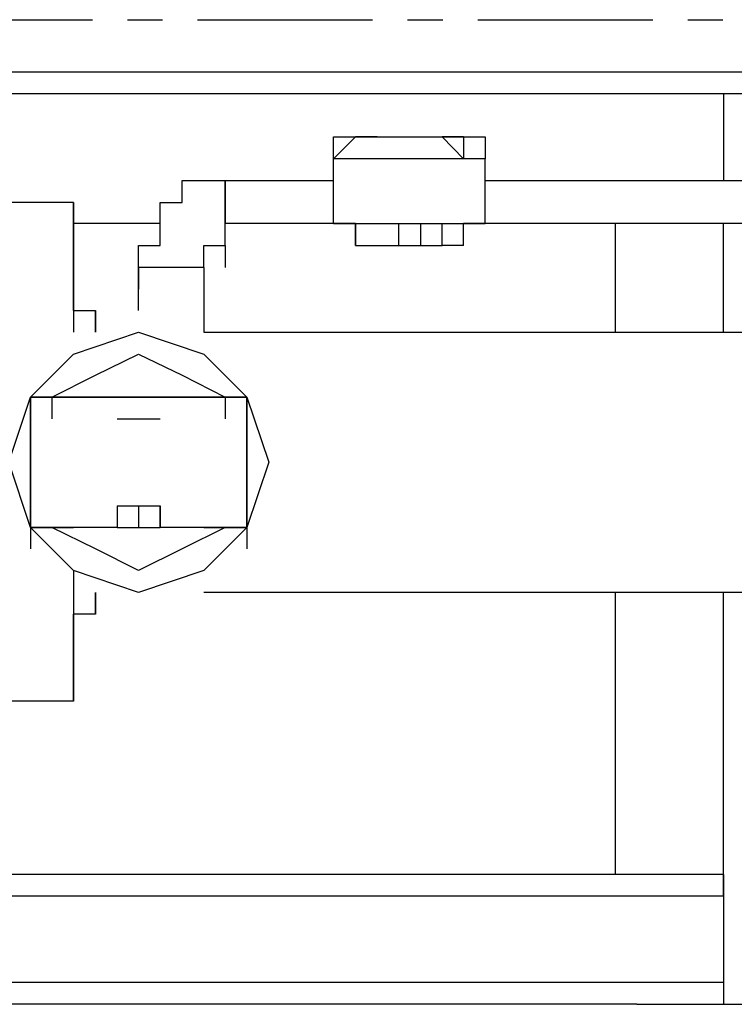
# Model space of a CAD drawing. Header units: inches. Extents: x -52 to 2304, y -1039 to 838.
# Tile 112 of 118: x 1383 to 1396, y 426 to 444. Entities that reach past the tile are written whole.
import ezdxf

# ---------------------------------------------------------------- set-up
doc = ezdxf.new("R2010")
doc.units = ezdxf.units.IN
doc.header["$MEASUREMENT"] = 0
doc.linetypes.add('CENTER', pattern=[5.08, 3.175, -0.635, 0.635, -0.635])
doc.layers.add('CENTERLINE', color=6, linetype='CENTER')
doc.layers.add('DRYER-TRAIN', color=7, linetype='Continuous')

msp = doc.modelspace()

# ---------------------------------------------------------------- linework, layer by layer
at = {"layer": 'CENTERLINE'}
msp.add_line((360, 444), (1490.628, 444), dxfattribs=at)
at = {"layer": 'DRYER-TRAIN'}
for p, q in [((1404.348, 443.052), (1363.092, 443.052)), ((1404.348, 443.052), (1363.092, 443.052)), ((1404.348, 442.656), (1365.444, 442.656)), ((1395.696, 442.656), (1365.84, 442.656)), ((1395.696, 442.656), (1395.696, 441.084)), ((1395.696, 442.656), (1395.696, 441.084)), ((1403.952, 442.656), (1395.696, 442.656)), ((1388.628, 441.48), (1389.024, 441.876)), ((1388.628, 441.48), (1388.628, 441.876)), ((1388.628, 441.48), (1388.628, 441.876)), ((1388.628, 441.876), (1391.376, 441.876)), ((1389.024, 441.876), (1389.804, 441.876)), ((1389.42, 441.876), (1389.024, 441.876)), ((1389.804, 441.876), (1390.596, 441.876)), ((1390.98, 441.876), (1390.596, 441.876)), ((1390.596, 441.876), (1390.98, 441.48)), ((1390.98, 441.876), (1390.98, 441.48)), ((1391.376, 441.876), (1391.376, 441.48)), ((1388.628, 440.304), (1388.628, 441.48)), ((1391.376, 441.48), (1388.628, 441.48)), ((1391.376, 440.304), (1391.376, 441.48)), ((1385.88, 440.688), (1385.88, 441.084)), ((1385.88, 441.084), (1386.276, 441.084)), ((1386.276, 441.084), (1386.66, 441.084)), ((1386.66, 441.084), (1386.66, 440.688)), ((1386.66, 441.084), (1388.628, 441.084)), ((1386.66, 440.688), (1386.66, 441.084)), ((1386.66, 440.688), (1386.66, 441.084)), ((1391.376, 441.084), (1398.06, 441.084)), ((1383.912, 440.688), (1382.736, 440.688)), ((1383.912, 440.688), (1383.912, 438.336)), ((1383.912, 438.732), (1383.912, 440.688)), ((1385.484, 440.304), (1385.484, 440.688)), ((1385.484, 440.688), (1385.88, 440.688)), ((1386.66, 439.908), (1386.66, 440.688)), ((1386.66, 439.908), (1386.66, 440.688)), ((1386.66, 440.688), (1386.66, 440.304)), ((1385.484, 440.304), (1383.912, 440.304)), ((1385.484, 439.908), (1385.484, 440.304)), ((1389.024, 440.304), (1386.66, 440.304)), ((1388.628, 440.304), (1391.376, 440.304)), ((1389.024, 440.304), (1389.024, 439.908)), ((1389.024, 439.908), (1389.024, 440.304)), ((1389.024, 440.304), (1389.024, 439.908)), ((1389.804, 440.304), (1389.804, 439.908)), ((1389.804, 440.304), (1390.2, 440.304)), ((1389.804, 440.304), (1390.2, 440.304)), ((1390.2, 440.304), (1390.2, 439.908)), ((1390.596, 439.908), (1390.596, 440.304)), ((1398.06, 440.304), (1390.98, 440.304)), ((1390.98, 439.908), (1390.98, 440.304)), ((1393.74, 438.336), (1393.74, 440.304)), ((1395.696, 438.336), (1395.696, 440.304)), ((1395.696, 438.336), (1395.696, 440.304)), ((1383.912, 439.116), (1383.912, 439.908)), ((1383.912, 439.908), (1383.912, 439.116)), ((1385.088, 439.512), (1385.088, 439.908)), ((1385.088, 439.908), (1385.484, 439.908)), ((1386.276, 439.512), (1386.276, 439.908)), ((1386.276, 439.908), (1386.66, 439.908)), ((1386.66, 439.908), (1386.66, 439.512)), ((1389.024, 439.908), (1390.596, 439.908)), ((1390.98, 439.908), (1390.596, 439.908)), ((1385.088, 438.732), (1385.088, 439.512)), ((1385.088, 439.512), (1385.088, 439.116)), ((1385.88, 439.512), (1385.088, 439.512)), ((1385.88, 439.512), (1385.088, 439.512)), ((1385.88, 439.512), (1385.484, 439.512)), ((1386.276, 439.512), (1385.88, 439.512)), ((1386.276, 439.512), (1385.88, 439.512)), ((1386.276, 439.512), (1386.276, 439.116)), ((1386.276, 439.512), (1386.276, 438.336)), ((1383.912, 438.732), (1384.308, 438.732)), ((1383.912, 438.732), (1383.912, 438.336)), ((1384.308, 438.336), (1384.308, 438.732)), ((1384.308, 438.732), (1384.308, 438.336)), ((1383.912, 437.94), (1385.088, 438.336)), ((1385.088, 438.336), (1386.276, 437.94)), ((1385.088, 438.336), (1386.276, 437.94)), ((1386.276, 438.336), (1398.84, 438.336)), ((1383.132, 437.16), (1383.912, 437.94)), ((1384.308, 437.556), (1385.088, 437.94)), ((1385.088, 437.94), (1385.88, 437.556)), ((1386.276, 437.94), (1387.056, 437.16)), ((1386.276, 437.94), (1387.056, 437.16)), ((1383.516, 437.16), (1384.308, 437.556)), ((1385.88, 437.556), (1386.66, 437.16)), ((1382.736, 435.984), (1383.132, 437.16)), ((1383.132, 437.16), (1383.132, 436.764)), ((1383.132, 434.796), (1383.132, 437.16)), ((1383.132, 437.16), (1387.056, 437.16)), ((1383.132, 437.16), (1387.056, 437.16)), ((1387.056, 437.16), (1383.132, 437.16)), ((1383.132, 437.16), (1383.132, 434.796)), ((1383.132, 437.16), (1383.132, 436.764)), ((1383.132, 437.16), (1383.132, 436.764)), ((1383.132, 437.16), (1383.132, 436.764)), ((1383.132, 437.16), (1383.516, 437.16)), ((1383.516, 437.16), (1383.132, 437.16)), ((1383.516, 437.16), (1383.516, 436.764)), ((1383.516, 437.16), (1383.516, 436.764)), ((1383.516, 437.16), (1383.516, 436.764)), ((1384.704, 437.16), (1385.088, 437.16)), ((1385.088, 437.16), (1385.484, 437.16)), ((1386.66, 437.16), (1386.66, 436.764)), ((1387.056, 437.16), (1386.66, 437.16)), ((1387.056, 437.16), (1387.056, 436.764)), ((1387.056, 437.16), (1387.056, 436.764)), ((1387.056, 437.16), (1387.452, 435.984)), ((1387.056, 437.16), (1387.452, 435.984)), ((1387.056, 437.16), (1387.056, 434.796)), ((1387.056, 434.796), (1387.056, 437.16)), ((1387.056, 437.16), (1387.056, 436.764)), ((1387.056, 436.368), (1387.056, 437.16)), ((1387.056, 437.16), (1387.056, 436.764)), ((1383.132, 436.368), (1383.132, 436.764)), ((1384.704, 436.764), (1385.088, 436.764)), ((1385.088, 436.764), (1385.484, 436.764)), ((1387.056, 436.764), (1387.056, 435.984)), ((1387.056, 435.588), (1387.056, 436.764)), ((1387.056, 436.764), (1387.056, 436.368)), ((1383.132, 435.984), (1383.132, 436.368)), ((1383.132, 434.796), (1382.736, 435.984)), ((1383.132, 435.588), (1383.132, 435.984)), ((1383.132, 435.984), (1383.132, 435.588)), ((1387.056, 435.984), (1387.056, 435.192)), ((1387.452, 435.984), (1387.056, 434.796)), ((1387.452, 435.984), (1387.056, 434.796)), ((1387.056, 435.984), (1387.056, 434.796)), ((1383.132, 435.192), (1383.132, 435.588)), ((1384.704, 435.192), (1384.704, 434.796)), ((1384.704, 435.192), (1385.088, 435.192)), ((1385.088, 435.192), (1385.088, 434.796)), ((1385.088, 435.192), (1385.484, 435.192)), ((1385.484, 435.192), (1385.484, 434.796)), ((1385.484, 434.796), (1385.484, 435.192)), ((1383.912, 434.016), (1383.132, 434.796)), ((1384.704, 434.796), (1383.132, 434.796)), ((1383.132, 434.796), (1383.132, 434.412)), ((1383.132, 434.796), (1383.912, 434.796)), ((1384.308, 434.412), (1383.516, 434.796)), ((1384.704, 434.796), (1385.088, 434.796)), ((1385.088, 434.796), (1385.484, 434.796)), ((1387.056, 434.796), (1385.484, 434.796)), ((1386.66, 434.796), (1385.88, 434.412)), ((1387.056, 434.796), (1386.276, 434.016)), ((1387.056, 434.796), (1386.276, 434.016)), ((1386.276, 434.796), (1387.056, 434.796)), ((1387.056, 434.796), (1387.056, 434.412)), ((1387.056, 434.796), (1387.056, 434.412)), ((1385.088, 434.016), (1384.308, 434.412)), ((1385.88, 434.412), (1385.088, 434.016)), ((1385.088, 433.62), (1383.912, 434.016)), ((1383.912, 434.016), (1383.912, 433.62)), ((1383.912, 434.016), (1383.912, 433.224)), ((1386.276, 434.016), (1385.088, 433.62)), ((1386.276, 434.016), (1385.088, 433.62)), ((1383.912, 433.62), (1383.912, 433.224)), ((1384.308, 433.62), (1384.308, 433.224)), ((1384.308, 433.224), (1384.308, 433.62)), ((1398.84, 433.62), (1386.276, 433.62)), ((1393.74, 428.508), (1393.74, 433.62)), ((1395.696, 428.124), (1395.696, 433.62)), ((1395.696, 428.508), (1395.696, 433.62)), ((1384.308, 433.224), (1383.912, 433.224)), ((1383.912, 433.224), (1383.912, 432.84)), ((1383.912, 432.84), (1383.912, 433.224)), ((1383.912, 432.84), (1383.912, 432.444)), ((1383.912, 432.444), (1383.912, 432.84)), ((1383.912, 432.84), (1383.912, 432.444)), ((1383.912, 432.444), (1383.912, 432.84)), ((1383.912, 432.444), (1383.912, 432.048)), ((1383.912, 432.048), (1383.912, 432.444)), ((1383.912, 432.048), (1383.912, 431.652)), ((1383.912, 431.652), (1383.912, 432.048)), ((1383.912, 431.652), (1382.736, 431.652)), ((1393.74, 428.508), (1381.944, 428.508)), ((1395.696, 428.508), (1393.74, 428.508)), ((1395.696, 428.508), (1395.696, 428.124)), ((1395.696, 428.124), (1395.696, 428.508)), ((1363.872, 428.124), (1395.696, 428.124)), ((1395.696, 428.124), (1395.696, 426.552)), ((1394.124, 426.552), (1365.444, 426.552)), ((1395.696, 426.552), (1394.124, 426.552)), ((1395.696, 426.552), (1395.696, 426.156)), ((1394.124, 426.156), (1365.444, 426.156)), ((1394.124, 426.156), (1396.092, 426.156))]:
    msp.add_line(p, q, dxfattribs=at)

doc.saveas('drawing.dxf')
